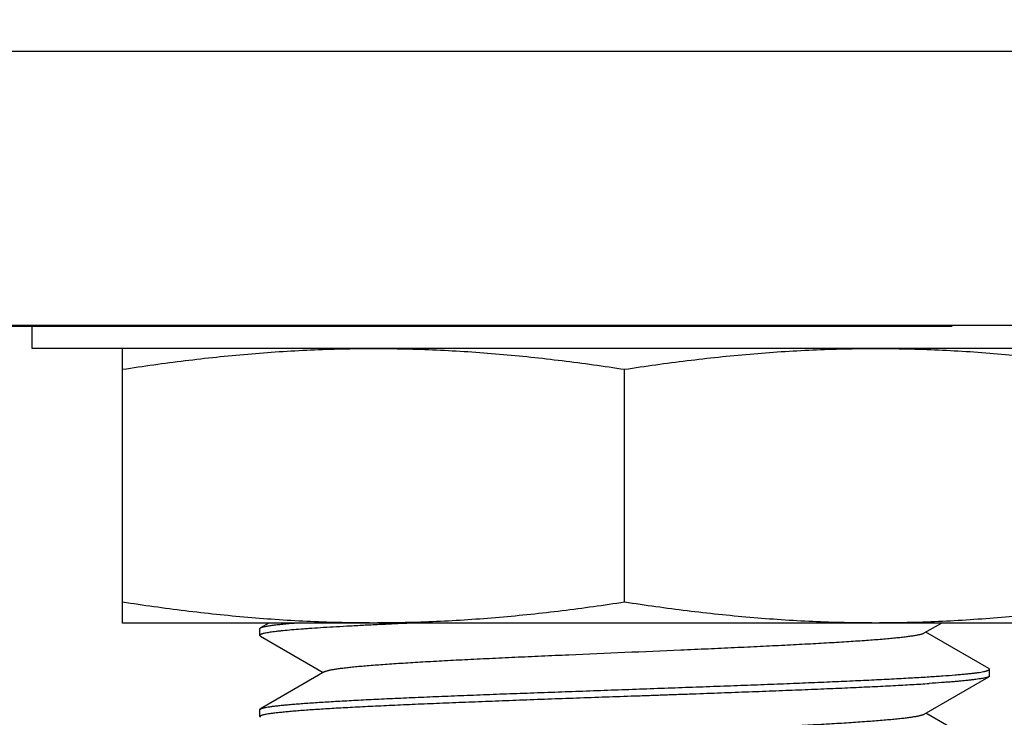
# Model space of a CAD drawing. Header units: inches. Extents: x 0 to 34, y 0 to 22.
# Tile 23 of 106: x 8.137 to 8.39, y 10.419 to 10.599. Entities that reach past the tile are written whole.
import ezdxf

# ---------------------------------------------------------------- set-up
doc = ezdxf.new("R2010")
doc.units = ezdxf.units.IN
doc.header["$LTSCALE"] = 1.87
doc.header["$MEASUREMENT"] = 0
doc.layers.get('0').update_dxf_attribs({"linetype": 'CONTINUOUS'})
doc.layers.add('DIMENSIONS', color=7, linetype='CONTINUOUS')
doc.styles.get("Standard").update_dxf_attribs({"font": 'txt', "width": 0.8})
doc.dimstyles.new('DIMSTYLE_2', dxfattribs={"dimtxt": 0.125, "dimasz": 0.18, "dimexe": 0.125, "dimexo": 0.0625, "dimgap": 0.0625, "dimtad": 0, "dimtih": 1, "dimtoh": 1, "dimlfac": 1.333333, "dimzin": 4, "dimdsep": 46, "dimtxsty": 'STANDARD', "dimblk": '_FILLED', "dimblk1": '_FILLED', "dimblk2": '_FILLED', "dimcen": 0.09, "dimadec": 0, "dimazin": 0, "dimtfac": 1, "dimtofl": 0, "dimtmove": 0, "dimatfit": 3, "dimldrblk": '_FILLED', "dimfxl": 1, "dimtolj": 1, "dimtzin": 4, "dimarcsym": 0})

# ---------------------------------------------------------------- blocks, each defined once
blk = doc.blocks.new('_FILLED')
at = {"color": 0, "linetype": 'BYBLOCK'}
blk.add_solid([(0, 0), (-1, 0.1736), (-1, -0.1736)], dxfattribs=at)
blk = doc.blocks.new('*D38')
at = {"layer": 'DIMENSIONS', "color": 2, "linetype": 'CONTINUOUS'}
for p, q in [((7.86668, 18.6577), (12.25022, 18.6577)), ((12.12522, 18.6577), (12.12522, 14.57708)), ((12.12522, 10.24645), (12.12522, 14.32708)), ((8.76285, 10.24645), (12.25022, 10.24645))]:
    blk.add_line(p, q, dxfattribs=at)
at = {"layer": 'DIMENSIONS', "color": 2, "linetype": 'CONTINUOUS', "xscale": 0.18, "yscale": 0.18, "zscale": 0.18}
for p, rotation in [((12.12522, 18.6577), 90), ((12.12522, 10.24645), 270)]:
    blk.add_blockref('_FILLED', p, dxfattribs=dict(at, rotation=rotation))
at = {"layer": 'DIMENSIONS', "color": 2, "linetype": 'CONTINUOUS', "insert": (12.12522, 14.51458), "char_height": 0.125, "width": 1.525, "attachment_point": 2, "line_spacing_factor": 0.9}
blk.add_mtext('(11.21{\\Ftxt.shx;\\W1.000000;\\H0.125000; }[284.9])', dxfattribs=at)

msp = doc.modelspace()

# ---------------------------------------------------------------- linework, layer by layer
at = {"color": 9, "linetype": 'CONTINUOUS'}
msp.add_line((9.70804, 10.59051), (3.26809, 10.59051), dxfattribs=at)
at = {"color": 7, "linetype": 'CONTINUOUS'}
for p, q in [((3.3384, 10.5202), (9.63773, 10.5202)), ((8.37622, 10.51983), (8.07682, 10.51983)), ((8.13982, 10.5142), (8.13982, 10.5202)), ((8.44432, 10.5142), (8.13982, 10.5142)), ((8.16307, 10.4437), (8.16307, 10.5142)), ((8.29207, 10.44905), (8.29207, 10.50886)), ((8.42107, 10.4437), (8.16307, 10.4437)), ((8.20066, 10.4437), (8.1985, 10.44245)), ((8.36907, 10.44114), (8.3735, 10.4437)), ((8.19832, 10.44225), (8.1985, 10.44245)), ((8.19832, 10.44052), (8.19832, 10.44225)), ((8.38565, 10.43203), (8.36949, 10.44138)), ((8.19832, 10.44052), (8.1985, 10.44031)), ((8.1985, 10.44031), (8.21465, 10.43097)), ((8.21508, 10.43121), (8.1985, 10.42162)), ((8.38582, 10.43183), (8.38565, 10.43203)), ((8.38582, 10.4301), (8.38582, 10.43183)), ((8.36907, 10.42031), (8.38565, 10.4299)), ((8.38582, 10.4301), (8.38565, 10.4299)), ((8.19832, 10.42142), (8.1985, 10.42162)), ((8.19832, 10.41968), (8.19832, 10.42142)), ((8.1985, 10.41948), (8.19832, 10.41968)), ((8.38565, 10.4112), (8.36949, 10.42055))]:
    msp.add_line(p, q, dxfattribs=at)
for points, knots in [([(8.16307, 10.50886), (8.16841, 10.50968), (8.17912, 10.51118), (8.19255, 10.51261), (8.20331, 10.51342), (8.2114, 10.51387), (8.21948, 10.51414), (8.22488, 10.5142), (8.22757, 10.5142)], [0, 0, 0, 0, 0.250322, 0.500385, 0.625339, 0.750251, 0.875133, 1, 1, 1, 1]), ([(8.22757, 10.5142), (8.23027, 10.5142), (8.23566, 10.51414), (8.24375, 10.51387), (8.25183, 10.51342), (8.2626, 10.51261), (8.27603, 10.51118), (8.28673, 10.50968), (8.29207, 10.50886)], [0, 0, 0, 0, 0.124867, 0.249749, 0.374661, 0.499615, 0.749678, 1, 1, 1, 1]), ([(8.29207, 10.50886), (8.29741, 10.50968), (8.30812, 10.51118), (8.32155, 10.51261), (8.33231, 10.51342), (8.3404, 10.51387), (8.34848, 10.51414), (8.35388, 10.5142), (8.35657, 10.5142)], [0, 0, 0, 0, 0.250322, 0.500385, 0.625339, 0.750251, 0.875133, 1, 1, 1, 1]), ([(8.35657, 10.5142), (8.35927, 10.5142), (8.36466, 10.51414), (8.37275, 10.51387), (8.38083, 10.51342), (8.3916, 10.51261), (8.40503, 10.51118), (8.41573, 10.50968), (8.42107, 10.50886)], [0, 0, 0, 0, 0.124867, 0.249749, 0.374661, 0.499615, 0.749678, 1, 1, 1, 1]), ([(8.22757, 10.4437), (8.22488, 10.4437), (8.21948, 10.44376), (8.2114, 10.44403), (8.20331, 10.44448), (8.19255, 10.4453), (8.17912, 10.44672), (8.16841, 10.44822), (8.16307, 10.44905)], [0, 0, 0, 0, 0.124867, 0.249749, 0.374661, 0.499615, 0.749678, 1, 1, 1, 1]), ([(8.29207, 10.44905), (8.28673, 10.44822), (8.27603, 10.44672), (8.2626, 10.4453), (8.25183, 10.44448), (8.24375, 10.44403), (8.23566, 10.44376), (8.23027, 10.4437), (8.22757, 10.4437)], [0, 0, 0, 0, 0.250322, 0.500385, 0.625339, 0.750251, 0.875133, 1, 1, 1, 1]), ([(8.35657, 10.4437), (8.35388, 10.4437), (8.34848, 10.44376), (8.3404, 10.44403), (8.33231, 10.44448), (8.32155, 10.4453), (8.30812, 10.44672), (8.29741, 10.44822), (8.29207, 10.44905)], [0, 0, 0, 0, 0.124867, 0.249749, 0.374661, 0.499615, 0.749678, 1, 1, 1, 1]), ([(8.42107, 10.44905), (8.41573, 10.44822), (8.40503, 10.44672), (8.3916, 10.4453), (8.38083, 10.44448), (8.37275, 10.44403), (8.36466, 10.44376), (8.35927, 10.4437), (8.35657, 10.4437)], [0, 0, 0, 0, 0.250322, 0.500385, 0.625339, 0.750251, 0.875133, 1, 1, 1, 1]), ([(8.23834, 10.4437), (8.23684, 10.44364), (8.2339, 10.44351), (8.2296, 10.44331), (8.22553, 10.44311), (8.2217, 10.44291), (8.21812, 10.44271), (8.21481, 10.44252), (8.21222, 10.44235), (8.21029, 10.44221), (8.20856, 10.44208), (8.20658, 10.44193), (8.20473, 10.44175), (8.20341, 10.44162), (8.20254, 10.44152), (8.20175, 10.44142), (8.20104, 10.44132), (8.20041, 10.44122), (8.19986, 10.44112), (8.1994, 10.44102), (8.19907, 10.44094), (8.19884, 10.44087), (8.19871, 10.44082), (8.19859, 10.44077), (8.1985, 10.44072), (8.19842, 10.44067), (8.19837, 10.44062), (8.19833, 10.44057), (8.19832, 10.44053), (8.19832, 10.44052)], [0, 0, 0, 0, 0.112113, 0.219023, 0.320346, 0.41572, 0.504801, 0.587273, 0.662842, 0.697952, 0.731237, 0.792216, 0.845574, 0.869337, 0.891128, 0.91093, 0.928729, 0.944514, 0.958277, 0.970018, 0.979741, 0.983852, 0.98747, 0.990601, 0.99326, 0.99547, 0.99727, 0.998735, 1, 1, 1, 1]), ([(8.1985, 10.44245), (8.19855, 10.44248), (8.19867, 10.44254), (8.19889, 10.44262), (8.19915, 10.44269), (8.19947, 10.44277), (8.19984, 10.44285), (8.20043, 10.44296), (8.2013, 10.44309), (8.20249, 10.44325), (8.20389, 10.4434), (8.20547, 10.44355), (8.2066, 10.44365), (8.20719, 10.4437)], [0, 0, 0, 0, 0.020395, 0.046216, 0.077616, 0.114674, 0.157424, 0.205881, 0.319888, 0.456567, 0.615688, 0.796957, 1, 1, 1, 1]), ([(8.21508, 10.43121), (8.21513, 10.43124), (8.21524, 10.4313), (8.21544, 10.43137), (8.21568, 10.43145), (8.21596, 10.43153), (8.21629, 10.43161), (8.2168, 10.43171), (8.21754, 10.43185), (8.21856, 10.432), (8.21973, 10.43215), (8.22107, 10.43231), (8.22256, 10.43246), (8.2242, 10.43262), (8.22668, 10.43283), (8.23013, 10.43309), (8.23467, 10.4334), (8.23971, 10.43371), (8.24521, 10.43402), (8.25112, 10.43432), (8.25739, 10.43463), (8.26397, 10.43494), (8.27079, 10.43525), (8.2802, 10.43566), (8.29211, 10.43618), (8.30403, 10.43669), (8.31344, 10.4371), (8.32025, 10.43741), (8.32682, 10.43772), (8.33309, 10.43803), (8.33899, 10.43834), (8.34449, 10.43864), (8.34953, 10.43895), (8.35406, 10.43926), (8.35751, 10.43952), (8.35999, 10.43974), (8.36162, 10.43989), (8.3631, 10.44005), (8.36442, 10.4402), (8.36559, 10.44035), (8.3666, 10.44051), (8.36734, 10.44064), (8.36786, 10.44075), (8.36818, 10.44082), (8.36847, 10.4409), (8.36871, 10.44098), (8.36891, 10.44105), (8.36902, 10.44111), (8.36907, 10.44114)], [0, 0, 0, 0, 0.001122, 0.002493, 0.00412, 0.006008, 0.008156, 0.010566, 0.016171, 0.022822, 0.03051, 0.03921, 0.0489, 0.059572, 0.071209, 0.097255, 0.126808, 0.159616, 0.195397, 0.233825, 0.274574, 0.317298, 0.361641, 0.40718, 0.500246, 0.593311, 0.638824, 0.683125, 0.725828, 0.766561, 0.80496, 0.84071, 0.87348, 0.903004, 0.929021, 0.940633, 0.951265, 0.960899, 0.969532, 0.97716, 0.983779, 0.989382, 0.9918, 0.993959, 0.995859, 0.997497, 0.998875, 1, 1, 1, 1]), ([(8.37031, 10.4299), (8.37092, 10.42994), (8.3721, 10.43002), (8.37433, 10.43017), (8.37641, 10.43033), (8.37834, 10.43049), (8.37962, 10.43061), (8.38078, 10.43072), (8.38182, 10.43084), (8.38274, 10.43096), (8.38355, 10.43108), (8.38414, 10.43119), (8.38455, 10.43128), (8.38482, 10.43134), (8.38505, 10.4314), (8.38525, 10.43146), (8.38542, 10.43152), (8.38557, 10.43158), (8.38568, 10.43165), (8.38575, 10.4317), (8.38579, 10.43174), (8.38581, 10.43177), (8.38582, 10.4318), (8.38582, 10.43182), (8.38582, 10.43183)], [0, 0, 0, 0, 0.116522, 0.226301, 0.425036, 0.513739, 0.595182, 0.669269, 0.735914, 0.795046, 0.84661, 0.890567, 0.909689, 0.926907, 0.942227, 0.955658, 0.967218, 0.976938, 0.984875, 0.991148, 0.993735, 0.996017, 0.998071, 1, 1, 1, 1]), ([(8.1985, 10.42162), (8.19854, 10.42164), (8.19864, 10.42169), (8.1988, 10.42175), (8.199, 10.42182), (8.19924, 10.42188), (8.19951, 10.42195), (8.19994, 10.42204), (8.20057, 10.42215), (8.20143, 10.42228), (8.20243, 10.4224), (8.20356, 10.42253), (8.20483, 10.42266), (8.20623, 10.42279), (8.20776, 10.42292), (8.20941, 10.42305), (8.2112, 10.42318), (8.21311, 10.4233), (8.21513, 10.42343), (8.21728, 10.42356), (8.21954, 10.42369), (8.2219, 10.42382), (8.22438, 10.42395), (8.22696, 10.42408), (8.23059, 10.42425), (8.23536, 10.42447), (8.24027, 10.42468), (8.24436, 10.42485), (8.24754, 10.42498), (8.25079, 10.42511), (8.25411, 10.42524), (8.25748, 10.42537), (8.2609, 10.4255), (8.26437, 10.42562), (8.26908, 10.42579), (8.27504, 10.426), (8.28104, 10.42622), (8.28589, 10.4264), (8.28954, 10.42653), (8.29319, 10.42666), (8.29806, 10.42684), (8.30411, 10.42705), (8.3113, 10.42731), (8.31838, 10.42757), (8.32419, 10.42778), (8.32874, 10.42796), (8.33208, 10.42808), (8.33535, 10.42821), (8.33958, 10.42839), (8.34468, 10.4286), (8.35055, 10.42885), (8.35606, 10.42911), (8.36042, 10.42933), (8.3637, 10.42951), (8.36601, 10.42964), (8.36819, 10.42976), (8.36962, 10.42985), (8.37031, 10.4299)], [0, 0, 0, 0, 0.000843, 0.001876, 0.003102, 0.004526, 0.006149, 0.007971, 0.012215, 0.017258, 0.023096, 0.02972, 0.037123, 0.045294, 0.054223, 0.063895, 0.074296, 0.08541, 0.097222, 0.109713, 0.122865, 0.136657, 0.15107, 0.16608, 0.181666, 0.214469, 0.249279, 0.267371, 0.285885, 0.304793, 0.324065, 0.343673, 0.363587, 0.383777, 0.404211, 0.445691, 0.487773, 0.508961, 0.530203, 0.551468, 0.572723, 0.615074, 0.656999, 0.698242, 0.738555, 0.758285, 0.777691, 0.796743, 0.815413, 0.851491, 0.885708, 0.917855, 0.947737, 0.961772, 0.975174, 0.987923, 1, 1, 1, 1]), ([(8.38565, 10.4299), (8.38562, 10.42988), (8.38554, 10.42984), (8.38541, 10.42979), (8.38526, 10.42974), (8.385, 10.42967), (8.38462, 10.42958), (8.38409, 10.42947), (8.38346, 10.42937), (8.38273, 10.42926), (8.3819, 10.42915), (8.38098, 10.42904), (8.37996, 10.42893), (8.37885, 10.42882), (8.37765, 10.42871), (8.37635, 10.42859), (8.37497, 10.42849), (8.37294, 10.42834), (8.37138, 10.42823), (8.37031, 10.42817)], [0, 0, 0, 0, 0.007558, 0.016581, 0.027114, 0.039183, 0.06799, 0.103067, 0.144423, 0.192042, 0.24589, 0.305918, 0.372067, 0.444271, 0.522454, 0.606532, 0.69642, 0.792027, 1, 1, 1, 1]), ([(8.19832, 10.41968), (8.19832, 10.4197), (8.19833, 10.41972), (8.19834, 10.41975), (8.19836, 10.41979), (8.19841, 10.41983), (8.1985, 10.41989), (8.19863, 10.41996), (8.1988, 10.42002), (8.19901, 10.42009), (8.19925, 10.42015), (8.19953, 10.42022), (8.19985, 10.42028), (8.20034, 10.42038), (8.20105, 10.42049), (8.20201, 10.42062), (8.20312, 10.42075), (8.20437, 10.42088), (8.20576, 10.42101), (8.20728, 10.42115), (8.20959, 10.42133), (8.21206, 10.4215), (8.21471, 10.42168), (8.21689, 10.42181), (8.21918, 10.42194), (8.22159, 10.42207), (8.22412, 10.4222), (8.22675, 10.42234), (8.22949, 10.42247), (8.23333, 10.42265), (8.23836, 10.42287), (8.24465, 10.42314), (8.25009, 10.42335), (8.25458, 10.42353), (8.25804, 10.42366), (8.26155, 10.42379), (8.26633, 10.42398), (8.2724, 10.42421), (8.27977, 10.42447), (8.28721, 10.42473), (8.29345, 10.42494), (8.29843, 10.42512), (8.30216, 10.42525), (8.30588, 10.42538), (8.31078, 10.42556), (8.31683, 10.42578), (8.3228, 10.426), (8.3275, 10.42618), (8.33093, 10.42631), (8.33431, 10.42644), (8.33762, 10.42657), (8.34085, 10.4267), (8.34401, 10.42684), (8.34709, 10.42697), (8.35101, 10.42715), (8.35566, 10.42736), (8.36015, 10.42758), (8.36353, 10.42776), (8.36589, 10.4279), (8.36814, 10.42803), (8.3696, 10.42812), (8.37031, 10.42817)], [0, 0, 0, 0, 0.000195, 0.000404, 0.00064, 0.00091, 0.001575, 0.002427, 0.003475, 0.004728, 0.006187, 0.007855, 0.009733, 0.01182, 0.016622, 0.022259, 0.028724, 0.036009, 0.044103, 0.052994, 0.062669, 0.084307, 0.096237, 0.108883, 0.122225, 0.136241, 0.15091, 0.166208, 0.182112, 0.198595, 0.233194, 0.269786, 0.308137, 0.327896, 0.348003, 0.368425, 0.38913, 0.431255, 0.474111, 0.517423, 0.560915, 0.582642, 0.60431, 0.625885, 0.647332, 0.689704, 0.731159, 0.751459, 0.77143, 0.791042, 0.810262, 0.82906, 0.847406, 0.865271, 0.882627, 0.915699, 0.946413, 0.960823, 0.974572, 0.987638, 1, 1, 1, 1]), ([(8.21508, 10.41038), (8.21513, 10.41041), (8.21524, 10.41046), (8.21544, 10.41054), (8.21568, 10.41062), (8.21596, 10.41069), (8.21629, 10.41077), (8.2168, 10.41088), (8.21754, 10.41101), (8.21856, 10.41117), (8.21973, 10.41132), (8.22107, 10.41147), (8.22256, 10.41163), (8.2242, 10.41178), (8.22668, 10.412), (8.23013, 10.41226), (8.23468, 10.41257), (8.23972, 10.41288), (8.24523, 10.41318), (8.25114, 10.41349), (8.25741, 10.4138), (8.26398, 10.41411), (8.27081, 10.41442), (8.28022, 10.41483), (8.29214, 10.41534), (8.30406, 10.41586), (8.31347, 10.41627), (8.32028, 10.41658), (8.32685, 10.41689), (8.33312, 10.4172), (8.33902, 10.41751), (8.34452, 10.41781), (8.34956, 10.41812), (8.35409, 10.41843), (8.35754, 10.41869), (8.36001, 10.41891), (8.36164, 10.41906), (8.36312, 10.41921), (8.36445, 10.41937), (8.36561, 10.41952), (8.36662, 10.41968), (8.36735, 10.41981), (8.36786, 10.41992), (8.36819, 10.41999), (8.36847, 10.42007), (8.36871, 10.42015), (8.36891, 10.42022), (8.36902, 10.42028), (8.36907, 10.42031)], [0, 0, 0, 0, 0.001122, 0.002493, 0.00412, 0.006009, 0.008159, 0.010571, 0.016178, 0.022826, 0.030509, 0.03921, 0.048911, 0.059591, 0.071231, 0.097287, 0.126851, 0.159671, 0.195467, 0.233912, 0.274675, 0.31741, 0.361762, 0.407319, 0.500415, 0.593501, 0.639018, 0.683324, 0.726028, 0.766762, 0.805151, 0.840897, 0.87366, 0.903164, 0.929163, 0.940772, 0.951405, 0.961036, 0.969656, 0.977261, 0.983853, 0.989428, 0.991832, 0.99398, 0.995871, 0.997503, 0.998877, 1, 1, 1, 1])]:
    msp.add_open_spline(points, degree=3, knots=knots, dxfattribs=at)

# ---------------------------------------------------------------- dimensions: what is measured, and where the dimension line sits
at = {"layer": 'DIMENSIONS', "color": 2, "linetype": 'CONTINUOUS'}
dim = msp.add_linear_dim(base=(12.125219, 18.657702), p1=(8.700354, 10.246453), p2=(7.804184, 18.657702), angle=90, text='(<>)', dimstyle='DIMSTYLE_2', dxfattribs=at)
dim.commit()
dim.dimension.update_dxf_attribs({"geometry": '*D38', "text_midpoint": (12.125219, 14.452077), "dimtype": 160})

doc.saveas('drawing.dxf')
